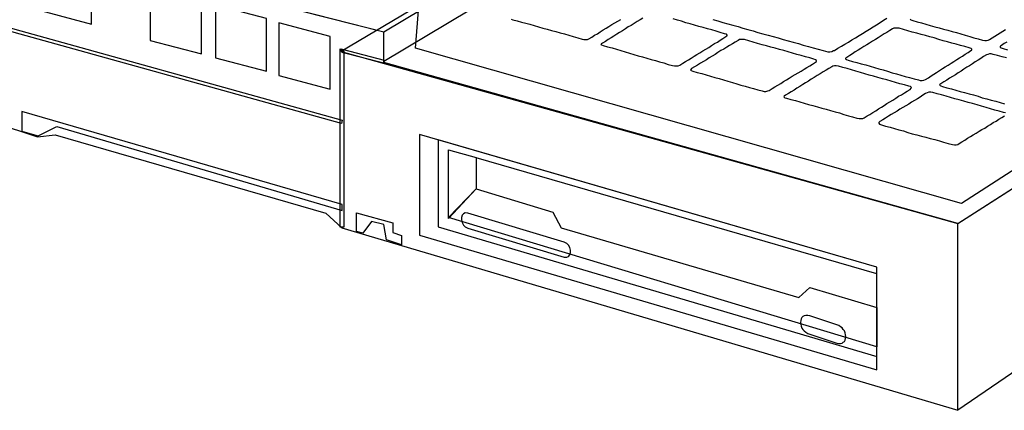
# Model space of a CAD drawing. Extents: x 0 to 414, y 0 to 285.
# Tile 6 of 22: x 160.94 to 175.11, y 130.41 to 136.03. Entities that reach past the tile are written whole.
import ezdxf

# ---------------------------------------------------------------- set-up
doc = ezdxf.new("R2010")
doc.units = 0
doc.header["$MEASUREMENT"] = 0
doc.layers.get('0').update_dxf_attribs({"linetype": 'CONTINUOUS'})

msp = doc.modelspace()

# ---------------------------------------------------------------- linework, layer by layer
at = {"color": 3}
for points in [[(161.305, 137.0925), (166.182, 135.8558), (179.8934, 144.0332), (175.368, 145.1036), (161.305, 137.0925), (161.305, 137.0925)], [(166.182, 135.4307), (166.182, 135.8558), (179.8934, 144.0332), (179.8934, 143.6081), (166.182, 135.4307), (166.182, 135.4307)], [(165.5676, 135.5737), (174.4444, 133.1004), (187.7809, 141.6333), (179.5611, 143.8554), (165.5676, 135.5737), (165.5676, 135.5737)], [(174.4444, 130.4184), (174.4444, 133.1004), (187.7848, 141.6294), (187.7848, 139.5194), (174.4444, 130.4184), (174.4444, 130.4184)], [(187.2631, 141.6062), (174.4985, 133.3864), (166.6342, 135.6201), (166.6999, 136.4084), (167.5076, 136.6983), (167.5926, 136.9533), (168.408, 137.1968), (168.4853, 137.475), (169.2853, 137.7146), (169.3664, 137.9968), (170.1664, 138.1822), (170.2321, 138.5069), (171.0398, 138.7117), (171.0977, 139.017), (171.89, 139.2102), (171.9441, 139.5194), (172.7286, 139.7126), (172.802, 140.0218), (173.5749, 140.2343), (173.6367, 140.5126), (174.4019, 140.7174), (174.4637, 140.9956), (175.2057, 141.1889)], [(174.4444, 130.4145), (174.4444, 133.1004), (166.182, 135.4152), (166.1782, 135.8519), (161.3243, 137.0925), (161.2509, 137.1156), (161.1813, 137.1466), (161.1118, 137.1813), (161.0461, 137.2277), (160.9842, 137.2779), (160.9263, 137.3321)], [(161.9736, 136.7253), (161.2354, 136.9185), (161.2354, 136.1611), (161.9736, 135.9679), (161.9736, 136.7253), (161.9736, 136.7253)], [(163.5542, 136.2964), (162.816, 136.4896), (162.816, 135.7321), (163.5542, 135.5389), (163.5542, 136.2964), (163.5542, 136.2964)], [(164.4932, 136.0452), (163.7551, 136.2384), (163.7551, 135.4809), (164.4932, 135.2877), (164.4932, 136.0452), (164.4932, 136.0452)], [(160.393, 135.9988), (160.3968, 136.022), (165.5792, 134.5844), (165.5714, 134.538), (160.3891, 135.9756), (160.393, 135.9988), (160.393, 135.9988)], [(165.4091, 135.7901), (164.671, 135.9833), (164.671, 135.2259), (165.4091, 135.0327), (165.4091, 135.7901), (165.4091, 135.7901)], [(168.0138, 136.0374), (168.037, 136.0297), (168.0989, 136.0142), (168.1607, 135.9949), (168.2225, 135.9795), (168.2844, 135.964), (168.3462, 135.9447), (168.408, 135.9292), (168.4698, 135.9099), (168.5317, 135.8944), (168.5935, 135.8751), (168.6553, 135.8597), (168.7172, 135.8403), (168.7829, 135.8249), (168.8447, 135.8056), (168.9065, 135.7862), (168.9722, 135.7708), (169.0341, 135.7515), (169.0611, 135.7437), (169.0882, 135.7437), (169.1114, 135.7476), (169.1307, 135.7553), (169.1732, 135.7785), (169.2118, 135.8056), (169.2543, 135.8287), (169.2969, 135.8558), (169.3394, 135.8829), (169.3819, 135.906), (169.4205, 135.9331), (169.463, 135.9601), (169.5055, 135.9833), (169.5481, 136.0104), (169.5906, 136.0336)], [(169.9113, 136.0529), (169.8688, 136.0297), (169.8263, 136.0027), (169.7838, 135.9756), (169.7413, 135.9485), (169.6988, 135.9254), (169.6601, 135.8983), (169.6176, 135.8713), (169.5751, 135.8481), (169.5326, 135.821), (169.4901, 135.794), (169.4514, 135.7669), (169.4089, 135.7437), (169.3703, 135.7167), (169.3278, 135.6935), (169.3123, 135.6819), (169.3046, 135.6742), (169.3162, 135.6664), (169.3394, 135.6587), (169.4012, 135.6394), (169.4669, 135.6239), (169.5287, 135.6046), (169.5906, 135.5853), (169.6524, 135.566), (169.7181, 135.5505), (169.7799, 135.5312), (169.8418, 135.5119), (169.9036, 135.4964), (169.9654, 135.4771), (170.0273, 135.4578), (170.0891, 135.4423), (170.1509, 135.423), (170.2128, 135.4075), (170.2746, 135.3882), (170.3364, 135.3727), (170.3673, 135.365), (170.3944, 135.365), (170.4176, 135.3689), (170.4408, 135.3766), (170.4833, 135.4037), (170.5219, 135.4268), (170.5644, 135.4539), (170.6069, 135.4771), (170.6494, 135.5041), (170.6881, 135.5312), (170.7306, 135.5544), (170.7731, 135.5814), (170.8156, 135.6085), (170.8581, 135.6317), (170.8968, 135.6587), (170.9393, 135.6858), (170.9818, 135.7089), (171.0243, 135.736), (171.063, 135.7592), (171.1055, 135.7862), (171.1209, 135.7978), (171.1248, 135.8094), (171.1132, 135.821), (171.0861, 135.8287), (171.0243, 135.8481), (170.9625, 135.8635), (170.9006, 135.8829), (170.8388, 135.8983), (170.777, 135.9176), (170.7151, 135.9331), (170.6533, 135.9524), (170.5915, 135.9717), (170.5296, 135.9872), (170.4678, 136.0065), (170.406, 136.022), (170.3441, 136.0413)], [(170.9161, 136.0336), (170.9895, 136.0142), (171.063, 135.9911), (171.1325, 135.9717), (171.2059, 135.9524), (171.2794, 135.9331), (171.3489, 135.9099), (171.4224, 135.8906), (171.4958, 135.8713), (171.5653, 135.8481), (171.6388, 135.8287), (171.7122, 135.8094), (171.7856, 135.7862), (171.8552, 135.7669), (171.9286, 135.7476), (172.002, 135.7244), (172.0755, 135.7051), (172.1489, 135.6858), (172.2184, 135.6626), (172.2919, 135.6433), (172.3614, 135.6239), (172.4349, 135.6046), (172.5044, 135.5853), (172.574, 135.566), (172.601, 135.566), (172.632, 135.5737), (172.6551, 135.5853), (172.6667, 135.5891), (172.717, 135.6201), (172.7672, 135.6471), (172.8174, 135.678), (172.8677, 135.7089), (172.9179, 135.7399), (172.972, 135.7708), (173.0223, 135.8017), (173.0725, 135.8326), (173.1227, 135.8635), (173.173, 135.8944), (173.2232, 135.9254), (173.2735, 135.9563), (173.3237, 135.9911), (173.3739, 136.022), (173.4242, 136.0529)], [(173.7565, 136.0374), (173.7681, 136.0258), (173.7952, 136.0181), (173.857, 135.9988), (173.9227, 135.9833), (173.9845, 135.964), (174.0464, 135.9485), (174.1121, 135.9292), (174.1739, 135.9138), (174.2357, 135.8944), (174.2976, 135.879), (174.3633, 135.8597), (174.4251, 135.8442), (174.4869, 135.8249), (174.5488, 135.8094), (174.6145, 135.7901), (174.6763, 135.7708), (174.7381, 135.7553), (174.8, 135.736), (174.8309, 135.7321), (174.8579, 135.7321), (174.8811, 135.736), (174.9004, 135.7437), (174.9777, 135.794), (175.055, 135.8403), (175.1323, 135.8906)], [(173.5015, 135.8983), (173.4628, 135.8751), (173.4203, 135.8481), (173.3817, 135.8249), (173.3392, 135.7978), (173.2967, 135.7708), (173.258, 135.7476), (173.2155, 135.7205), (173.173, 135.6935), (173.1343, 135.6703), (173.0918, 135.6433), (173.0493, 135.6162), (173.0068, 135.593), (172.9682, 135.566), (172.9257, 135.5389), (172.887, 135.5157), (172.8445, 135.4887), (172.829, 135.4771), (172.829, 135.4655), (172.8406, 135.4578), (172.8638, 135.45), (172.9257, 135.4307), (172.9914, 135.4152), (173.0532, 135.3959), (173.1189, 135.3805), (173.1807, 135.3611), (173.2425, 135.3418), (173.3082, 135.3225), (173.3701, 135.307), (173.4319, 135.2877), (173.4976, 135.2684), (173.5594, 135.2529), (173.6213, 135.2336), (173.687, 135.2143), (173.7488, 135.1988), (173.8145, 135.1795), (173.8763, 135.164), (173.9034, 135.1563), (173.9304, 135.1563), (173.9536, 135.1602), (173.9768, 135.1679), (174.0193, 135.195), (174.058, 135.222), (174.1005, 135.2452), (174.1391, 135.2723), (174.1816, 135.2993), (174.2241, 135.3264), (174.2628, 135.3534), (174.3053, 135.3766), (174.3478, 135.4037), (174.3864, 135.4307), (174.429, 135.4578), (174.4676, 135.4809), (174.5101, 135.508), (174.5488, 135.535), (174.5913, 135.5582), (174.6299, 135.5853), (174.6454, 135.593), (174.6454, 135.6046), (174.6338, 135.6162), (174.6067, 135.6239), (174.5449, 135.6433), (174.4831, 135.6587), (174.4212, 135.678), (174.3555, 135.6935), (174.2937, 135.7128), (174.2319, 135.7283), (174.17, 135.7476), (174.1043, 135.7669), (174.0425, 135.7824), (173.9807, 135.8017), (173.915, 135.8172), (173.8531, 135.8365), (173.7874, 135.8519), (173.7256, 135.8713), (173.6599, 135.8867), (173.5981, 135.906), (173.5672, 135.9099), (173.544, 135.9099), (173.5208, 135.906), (173.5015, 135.8983), (173.5015, 135.8983)], [(171.2794, 135.7321), (171.2369, 135.7089), (171.1982, 135.6819), (171.1557, 135.6587), (171.1171, 135.6355), (171.0745, 135.6085), (171.032, 135.5853), (170.9895, 135.5582), (170.9509, 135.5312), (170.9084, 135.508), (170.8659, 135.4809), (170.8233, 135.4539), (170.7808, 135.4307), (170.7383, 135.4037), (170.6958, 135.3766), (170.6533, 135.3534), (170.6108, 135.3264), (170.5992, 135.3148), (170.5953, 135.307), (170.6069, 135.2993), (170.6301, 135.2916), (170.692, 135.2723), (170.7577, 135.2568), (170.8195, 135.2375), (170.8852, 135.2182), (170.947, 135.1988), (171.0088, 135.1834), (171.0707, 135.164), (171.1325, 135.1447), (171.1982, 135.1293), (171.26, 135.1099), (171.3219, 135.0906), (171.3837, 135.0752), (171.4455, 135.0558), (171.5035, 135.0404), (171.5653, 135.0211), (171.6272, 135.0056), (171.6581, 134.9979), (171.6813, 134.9979), (171.7083, 135.0056), (171.7277, 135.0133), (171.7702, 135.0404), (171.8088, 135.0636), (171.8513, 135.0906), (171.8938, 135.1138), (171.9325, 135.1409), (171.975, 135.164), (172.0175, 135.1911), (172.06, 135.2182), (172.1025, 135.2413), (172.145, 135.2684), (172.1875, 135.2916), (172.23, 135.3186), (172.2725, 135.3418), (172.3112, 135.3689), (172.3537, 135.3921), (172.3962, 135.4191), (172.4078, 135.4307), (172.4078, 135.4423), (172.3962, 135.4539), (172.373, 135.4616), (172.3112, 135.4809), (172.2494, 135.4964), (172.1875, 135.5157), (172.1257, 135.5312), (172.0639, 135.5505), (172.002, 135.566), (171.9402, 135.5853), (171.8784, 135.6007), (171.8127, 135.6201), (171.7508, 135.6355), (171.689, 135.6548), (171.6272, 135.6703), (171.5615, 135.6896), (171.4996, 135.7089), (171.4339, 135.7244), (171.3721, 135.7437), (171.3451, 135.7476), (171.3219, 135.7476), (171.2987, 135.7437), (171.2794, 135.7321), (171.2794, 135.7321)], [(175.1516, 135.7089), (175.113, 135.6858), (175.0705, 135.6587), (175.055, 135.6471), (175.055, 135.6355), (175.0666, 135.6239), (175.0975, 135.6162), (175.1594, 135.5969)], [(165.5521, 135.5814), (165.583, 135.6046), (166.1859, 135.45), (166.1782, 135.4037), (165.5753, 135.5582), (165.6062, 135.5814), (165.5521, 135.5814), (165.5521, 135.6123), (165.583, 135.6046), (165.5521, 135.5814)], [(165.5792, 133.0463), (165.5521, 133.0463), (165.5521, 135.5814), (165.6062, 135.5814), (165.6062, 133.0463), (165.5792, 133.0463), (165.5792, 133.0463)], [(174.8579, 135.5235), (174.8154, 135.5003), (174.7768, 135.4732), (174.7343, 135.4462), (174.6956, 135.423), (174.6531, 135.3959), (174.6106, 135.3689), (174.5719, 135.3457), (174.5294, 135.3186), (174.4908, 135.2916), (174.4483, 135.2645), (174.4096, 135.2375), (174.3671, 135.2143), (174.3246, 135.1872), (174.286, 135.1602), (174.2435, 135.137), (174.201, 135.1099), (174.1855, 135.0984), (174.1816, 135.0906), (174.1971, 135.079), (174.2241, 135.0713), (174.286, 135.052), (174.3517, 135.0365), (174.4135, 135.0172), (174.4792, 134.9979), (174.541, 134.9824), (174.6067, 134.9631), (174.6686, 134.9476), (174.7343, 134.9283), (174.7961, 134.909), (174.8618, 134.8935), (174.9236, 134.8742), (174.9893, 134.8588), (175.0511, 134.8394), (175.1168, 134.8201)], [(175.1439, 135.4809), (175.0821, 135.4964), (175.0164, 135.5157), (174.9545, 135.5312), (174.9236, 135.5389), (174.9004, 135.5389), (174.8772, 135.5312), (174.8579, 135.5235), (174.8579, 135.5235)], [(172.6281, 135.3534), (172.5856, 135.3302), (172.5469, 135.3032), (172.5044, 135.28), (172.4619, 135.2529), (172.4194, 135.2259), (172.3769, 135.1988), (172.3344, 135.1756), (172.2957, 135.1486), (172.2532, 135.1215), (172.2107, 135.0984), (172.1682, 135.0713), (172.1257, 135.0442), (172.0871, 135.0172), (172.0445, 134.994), (172.0059, 134.967), (171.9634, 134.9438), (171.9441, 134.9322), (171.9402, 134.9206), (171.9518, 134.909), (171.9788, 134.9013), (172.0407, 134.8819), (172.1064, 134.8665), (172.1682, 134.8472), (172.2339, 134.8317), (172.2957, 134.8124), (172.3576, 134.7969), (172.4233, 134.7776), (172.4851, 134.7583), (172.5508, 134.7428), (172.6126, 134.7235), (172.6783, 134.7042), (172.7402, 134.6887), (172.802, 134.6694), (172.8677, 134.6501), (172.9295, 134.6346), (172.9914, 134.6153), (173.0223, 134.6076), (173.0493, 134.6076), (173.0764, 134.6114), (173.0957, 134.6192), (173.1382, 134.6462), (173.1769, 134.6694), (173.2194, 134.6964), (173.2619, 134.7196), (173.3005, 134.7467), (173.343, 134.7737), (173.3855, 134.7969), (173.4242, 134.824), (173.4667, 134.851), (173.5092, 134.8742), (173.5517, 134.9013), (173.5904, 134.9283), (173.6329, 134.9515), (173.6754, 134.9786), (173.714, 135.0017), (173.7565, 135.0288), (173.772, 135.0442), (173.7759, 135.0558), (173.7643, 135.0674), (173.7372, 135.0752), (173.6754, 135.0945), (173.6097, 135.1099), (173.5478, 135.1293), (173.486, 135.1447), (173.4203, 135.164), (173.3585, 135.1795), (173.2928, 135.1988), (173.231, 135.2182), (173.1691, 135.2336), (173.1034, 135.2529), (173.0416, 135.2723), (172.9759, 135.2877), (172.9141, 135.307), (172.8522, 135.3264), (172.7865, 135.3418), (172.7247, 135.3611), (172.6938, 135.3689), (172.6667, 135.3689), (172.6435, 135.3611), (172.6281, 135.3534), (172.6281, 135.3534)], [(173.9807, 134.967), (173.942, 134.9438), (173.8995, 134.9167), (173.8609, 134.8935), (173.8184, 134.8665), (173.7759, 134.8433), (173.7372, 134.8162), (173.6947, 134.7931), (173.6522, 134.766), (173.6097, 134.7428), (173.571, 134.7158), (173.5285, 134.6926), (173.486, 134.6655), (173.4435, 134.6423), (173.401, 134.6153), (173.3623, 134.5921), (173.3198, 134.565), (173.3044, 134.5535), (173.3044, 134.5419), (173.316, 134.5303), (173.343, 134.5187), (173.4049, 134.4993), (173.4706, 134.4839), (173.5324, 134.4646), (173.5942, 134.4452), (173.6599, 134.4298), (173.7256, 134.4105), (173.7874, 134.3911), (173.8531, 134.3757), (173.9188, 134.3564), (173.9845, 134.3409), (174.0464, 134.3216), (174.1121, 134.3061), (174.1778, 134.2868), (174.2396, 134.2713), (174.3053, 134.252), (174.3671, 134.2366), (174.398, 134.2327), (174.4212, 134.2327), (174.4444, 134.2366), (174.4637, 134.2482), (174.5024, 134.2752), (174.5449, 134.2984), (174.5835, 134.3254), (174.6261, 134.3486), (174.6647, 134.3757), (174.7072, 134.3989), (174.7497, 134.4259), (174.7884, 134.4491), (174.8309, 134.4723), (174.8734, 134.4993), (174.9159, 134.5225), (174.9545, 134.5496), (174.997, 134.5728), (175.0357, 134.5998), (175.0782, 134.623), (175.1168, 134.6501)], [(175.1284, 134.6887), (175.1014, 134.6964), (175.0396, 134.7158), (174.9777, 134.7312), (174.912, 134.7505), (174.8502, 134.7699), (174.7845, 134.7853), (174.7227, 134.8046), (174.657, 134.824), (174.5913, 134.8394), (174.5294, 134.8588), (174.4637, 134.8781), (174.4019, 134.8935), (174.3362, 134.9129), (174.2744, 134.9283), (174.2087, 134.9476), (174.1468, 134.9631), (174.085, 134.9824), (174.0541, 134.9863), (174.027, 134.9863), (174.0039, 134.9786), (173.9807, 134.967), (173.9807, 134.967)], [(165.5792, 133.3709), (160.9688, 134.7119), (160.9688, 134.4259), (161.2045, 134.3602), (161.4712, 134.4955), (165.5792, 133.2859), (165.5792, 133.3709), (165.5792, 133.3709)], [(160.5669, 134.5496), (161.1968, 134.3448), (161.448, 134.3757), (165.3434, 133.2472), (165.5753, 133.0386), (174.4444, 130.4145), (174.4444, 130.4145)], [(173.2773, 132.4743), (166.6922, 134.3795), (166.6922, 132.9342), (173.2773, 130.9942), (173.2773, 132.4743), (173.2773, 132.4743)], [(173.2773, 132.4743), (166.9627, 134.3023), (166.9627, 133.054), (173.2773, 131.1874), (173.2773, 132.4743), (173.2773, 132.4743)], [(167.1134, 134.1593), (167.5114, 134.0472), (167.5114, 133.5989), (167.1134, 133.1738), (167.1134, 134.1593), (167.1134, 134.1593)], [(173.2773, 132.3739), (167.5114, 134.0433), (167.5114, 133.5989), (168.6128, 133.2627), (168.7326, 133.0386), (172.1527, 132.0376), (172.3151, 132.1806), (173.2773, 131.8908), (173.2773, 132.3739), (173.2773, 132.3739)], [(173.2773, 131.3266), (167.1134, 133.1854), (167.5114, 133.5989), (168.6128, 133.2627), (168.7326, 133.0386), (172.1527, 132.0376), (172.3151, 132.1806), (173.2773, 131.8908), (173.2773, 131.3266), (173.2773, 131.3266)], [(165.7879, 132.9845), (165.7879, 133.255), (166.3096, 133.1081), (166.3096, 132.969), (166.4371, 132.9265), (166.4371, 132.7951), (166.2168, 132.8647), (166.182, 133.0849), (166.0043, 133.1274), (165.8767, 132.9613), (165.7879, 132.9845), (165.7879, 132.9845)], [(168.779, 132.8337), (167.3916, 133.2472), (167.353, 133.2511), (167.3259, 133.2395), (167.3066, 133.2202), (167.2989, 133.1854), (167.2989, 133.1506), (167.3066, 133.112), (167.3259, 133.0772), (167.353, 133.0501), (167.3916, 133.0308), (168.779, 132.6173), (168.8138, 132.6135), (168.8408, 132.6251), (168.8602, 132.6482), (168.8679, 132.683), (168.8679, 132.7178), (168.8602, 132.7564), (168.8408, 132.7874), (168.8138, 132.8144), (168.779, 132.8337), (168.779, 132.8337)], [(172.7015, 131.6435), (172.3112, 131.771), (172.2841, 131.7787), (172.2571, 131.7787), (172.2339, 131.771), (172.2146, 131.7633), (172.1991, 131.7478), (172.1875, 131.7285), (172.1837, 131.7053), (172.1798, 131.6782), (172.1798, 131.6782), (172.1837, 131.6512), (172.1875, 131.6241), (172.1991, 131.5971), (172.2146, 131.5739), (172.2339, 131.5546), (172.2571, 131.5353), (172.2841, 131.5198), (172.3112, 131.5082), (172.7015, 131.3807), (172.7286, 131.3768), (172.7556, 131.3768), (172.7788, 131.3807), (172.7943, 131.3923), (172.8136, 131.4039), (172.8213, 131.4232), (172.829, 131.4464), (172.8329, 131.4734), (172.8329, 131.4734), (172.829, 131.5005), (172.8213, 131.5275), (172.8136, 131.5546), (172.7943, 131.5778), (172.7788, 131.6009), (172.7556, 131.6164), (172.7286, 131.6319), (172.7015, 131.6435), (172.7015, 131.6435)]]:
    msp.add_lwpolyline(points, dxfattribs=at)

doc.saveas('drawing.dxf')
